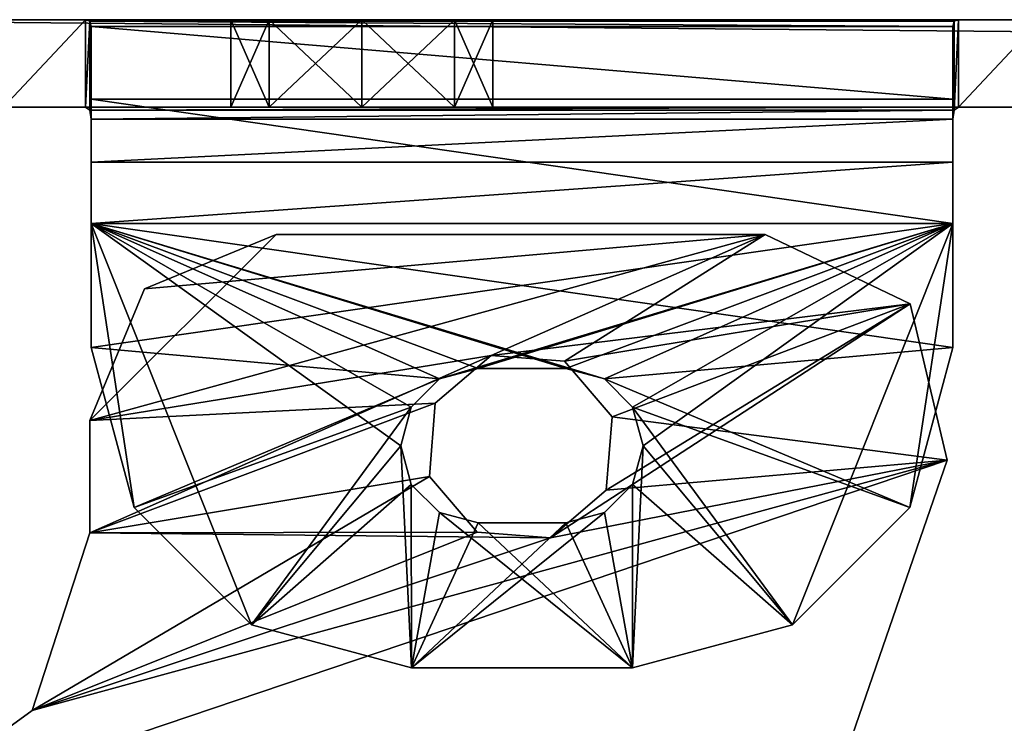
# Model space of a CAD drawing. Header units: inches. Extents: x -11.1 to 11.1, y -1.6 to 7.8.
# Tile 137 of 138: x -9.7 to -7.6, y 6.3 to 7.8. Entities that reach past the tile are written whole.
import ezdxf

# ---------------------------------------------------------------- set-up
doc = ezdxf.new("R2010")
doc.units = ezdxf.units.IN
doc.header["$LTSCALE"] = 75.093333
doc.header["$MEASUREMENT"] = 0
for name, color, linetype in [('35634', 7, 'CONTINUOUS'), ('35635', 7, 'CONTINUOUS'), ('35636', 7, 'CONTINUOUS'), ('35640', 7, 'CONTINUOUS'), ('35686', 7, 'CONTINUOUS'), ('35687', 7, 'CONTINUOUS'), ('35688', 7, 'CONTINUOUS'), ('35689', 7, 'CONTINUOUS'), ('35718', 7, 'CONTINUOUS'), ('35719', 7, 'CONTINUOUS'), ('35720', 7, 'CONTINUOUS'), ('35721', 7, 'CONTINUOUS'), ('35722', 7, 'CONTINUOUS'), ('35723', 7, 'CONTINUOUS'), ('35724', 7, 'CONTINUOUS'), ('35725', 7, 'CONTINUOUS'), ('35726', 7, 'CONTINUOUS'), ('35727', 7, 'CONTINUOUS'), ('35728', 7, 'CONTINUOUS'), ('35729', 7, 'CONTINUOUS'), ('35730', 7, 'CONTINUOUS'), ('35733', 7, 'CONTINUOUS'), ('35734', 7, 'CONTINUOUS'), ('35735', 7, 'CONTINUOUS'), ('35736', 7, 'CONTINUOUS'), ('35783', 7, 'CONTINUOUS'), ('35786', 7, 'CONTINUOUS'), ('35797', 7, 'CONTINUOUS'), ('35798', 7, 'CONTINUOUS'), ('35799', 7, 'CONTINUOUS'), ('35800', 7, 'CONTINUOUS'), ('35801', 7, 'CONTINUOUS'), ('35802', 7, 'CONTINUOUS'), ('35804', 7, 'CONTINUOUS'), ('35805', 7, 'CONTINUOUS')]:
    doc.layers.add(name, color=color, linetype=linetype)

msp = doc.modelspace()

# ---------------------------------------------------------------- linework, layer by layer
at = {"layer": '35634', "linetype": 'Continuous'}
for points in [[(-10.3813, 7.7955, 9.7132), (10.3813, 7.7955, 9.7132), (-9, 7.7955, 7.9947), (-10.3813, 7.7955, 9.7132)], [(-10.3813, 7.7955, 4.7132), (-10.3813, 7.7955, 9.7132), (-9.2815, 7.7955, 7.7132), (-10.3813, 7.7955, 4.7132)], [(-9.2815, 7.7955, 7.7132), (-10.3813, 7.7955, 9.7132), (-9.199, 7.7955, 7.9124), (-9.2815, 7.7955, 7.7132)], [(-9.199, 7.7955, 7.9124), (-10.3813, 7.7955, 9.7132), (-9, 7.7955, 7.9947), (-9.199, 7.7955, 7.9124)], [(-10.0813, 7.7955, 4.7132), (-10.3813, 7.7955, 4.7132), (-9.2815, 7.7955, 7.7132), (-10.0813, 7.7955, 4.7132)], [(-9.7695, 7.7955, 4.6041), (-10.0813, 7.7955, 4.7132), (-9.2815, 7.7955, 7.7132), (-9.7695, 7.7955, 4.6041)], [(-9.5938, 7.7955, 4.3242), (-9.7695, 7.7955, 4.6041), (-9.2815, 7.7955, 7.7132), (-9.5938, 7.7955, 4.3242)], [(-7.7188, 7.7955, 4.3242), (-9.5938, 7.7955, 4.3242), (-8.7185, 7.7955, 6.7132), (-7.7188, 7.7955, 4.3242)], [(-8.7185, 7.7955, 6.7132), (-9.5938, 7.7955, 4.3242), (-8.801, 7.7955, 6.5141), (-8.7185, 7.7955, 6.7132)], [(-8.801, 7.7955, 6.5141), (-9.5938, 7.7955, 4.3242), (-9, 7.7955, 6.4318), (-8.801, 7.7955, 6.5141)], [(-9, 7.7955, 6.4318), (-9.5938, 7.7955, 4.3242), (-9.199, 7.7955, 6.5141), (-9, 7.7955, 6.4318)], [(-9.199, 7.7955, 6.5141), (-9.5938, 7.7955, 4.3242), (-9.2815, 7.7955, 6.7132), (-9.199, 7.7955, 6.5141)], [(-9.2815, 7.7955, 6.7132), (-9.5938, 7.7955, 4.3242), (-9.2815, 7.7955, 7.7132), (-9.2815, 7.7955, 6.7132)], [(-9, 7.7955, 7.9947), (10.3813, 7.7955, 9.7132), (-8.801, 7.7955, 7.9124), (-9, 7.7955, 7.9947)], [(-8.801, 7.7955, 7.9124), (10.3813, 7.7955, 9.7132), (-8.7185, 7.7955, 7.7132), (-8.801, 7.7955, 7.9124)], [(-8.7185, 7.7955, 7.7132), (10.3813, 7.7955, 9.7132), (-7, 7.7955, 7.4947), (-8.7185, 7.7955, 7.7132)], [(-7.7188, 7.7955, 4.3242), (-8.7185, 7.7955, 6.7132), (-7.2815, 7.7955, 7.2132), (-7.7188, 7.7955, 4.3242)], [(-8.7185, 7.7955, 6.7132), (-8.7185, 7.7955, 7.7132), (-7.1991, 7.7955, 7.4122), (-8.7185, 7.7955, 6.7132)], [(-7.2815, 7.7955, 7.2132), (-8.7185, 7.7955, 6.7132), (-7.1991, 7.7955, 7.4122), (-7.2815, 7.7955, 7.2132)], [(-7.1991, 7.7955, 7.4122), (-8.7185, 7.7955, 7.7132), (-7, 7.7955, 7.4947), (-7.1991, 7.7955, 7.4122)], [(-7.5431, 7.7955, 4.6041), (-7.7188, 7.7955, 4.3242), (-7.2815, 7.7955, 7.2132), (-7.5431, 7.7955, 4.6041)]]:
    msp.add_3dface(points, dxfattribs=at)
at = {"layer": '35635', "linetype": 'Continuous'}
for points in [[(-9.2815, 7.6075, 6.7132), (-9.2815, 7.6075, 7.7132), (-10.3813, 7.6075, 9.7132), (-9.2815, 7.6075, 6.7132)], [(-9.2815, 7.6075, 6.7132), (-10.3813, 7.6075, 9.7132), (-9.5938, 7.6075, 4.3242), (-9.2815, 7.6075, 6.7132)], [(-9.2815, 7.6075, 7.7132), (-9.199, 7.6075, 7.9124), (-10.3813, 7.6075, 9.7132), (-9.2815, 7.6075, 7.7132)], [(-9.199, 7.6075, 7.9124), (-9, 7.6075, 7.9947), (-10.3813, 7.6075, 9.7132), (-9.199, 7.6075, 7.9124)], [(-9, 7.6075, 7.9947), (-8.801, 7.6075, 7.9124), (-10.3813, 7.6075, 9.7132), (-9, 7.6075, 7.9947)], [(-8.801, 7.6075, 7.9124), (-7.2815, 7.6075, 7.2132), (-10.3813, 7.6075, 9.7132), (-8.801, 7.6075, 7.9124)], [(-7.2815, 7.6075, 7.2132), (-7.1991, 7.6075, 7.4122), (-10.3813, 7.6075, 9.7132), (-7.2815, 7.6075, 7.2132)], [(-7.1991, 7.6075, 7.4122), (-7, 7.6075, 7.4947), (-10.3813, 7.6075, 9.7132), (-7.1991, 7.6075, 7.4122)], [(-7, 7.6075, 7.4947), (-5, 7.6075, 7.4947), (-10.3813, 7.6075, 9.7132), (-7, 7.6075, 7.4947)], [(-5, 7.6075, 7.4947), (-2.6815, 7.6075, 7.2132), (-10.3813, 7.6075, 9.7132), (-5, 7.6075, 7.4947)], [(-2.4, 7.6075, 7.4947), (-1.565, 7.6075, 7.4947), (-10.3813, 7.6075, 9.7132), (-2.4, 7.6075, 7.4947)], [(-1.565, 7.6075, 7.4947), (-0.2815, 7.6075, 7.2132), (-10.3813, 7.6075, 9.7132), (-1.565, 7.6075, 7.4947)], [(-2.6815, 7.6075, 7.2132), (-2.5991, 7.6075, 7.4122), (-10.3813, 7.6075, 9.7132), (-2.6815, 7.6075, 7.2132)], [(-2.5991, 7.6075, 7.4122), (-2.4, 7.6075, 7.4947), (-10.3813, 7.6075, 9.7132), (-2.5991, 7.6075, 7.4122)], [(-0.2815, 7.6075, 7.2132), (-0.1991, 7.6075, 7.4122), (-10.3813, 7.6075, 9.7132), (-0.2815, 7.6075, 7.2132)], [(-0.1991, 7.6075, 7.4122), (0, 7.6075, 7.4947), (-10.3813, 7.6075, 9.7132), (-0.1991, 7.6075, 7.4122)], [(-10.3813, 7.6075, 9.7132), (0, 7.6075, 7.4947), (1.3659, 7.6075, 7.4122), (-10.3813, 7.6075, 9.7132)], [(10.3813, 7.6075, 9.7132), (-10.3813, 7.6075, 9.7132), (9, 7.6075, 7.9947), (10.3813, 7.6075, 9.7132)], [(-10.3813, 7.6075, 9.7132), (-9.7695, 7.6075, 4.6041), (-9.5938, 7.6075, 4.3242), (-10.3813, 7.6075, 9.7132)], [(-10.3813, 7.6075, 9.7132), (8.7185, 7.6075, 7.7132), (8.801, 7.6075, 7.9124), (-10.3813, 7.6075, 9.7132)], [(8.7185, 7.6075, 7.7132), (-10.3813, 7.6075, 9.7132), (7, 7.6075, 7.4947), (8.7185, 7.6075, 7.7132)], [(-10.3813, 7.6075, 9.7132), (8.801, 7.6075, 7.9124), (9, 7.6075, 7.9947), (-10.3813, 7.6075, 9.7132)], [(7, 7.6075, 7.4947), (-10.3813, 7.6075, 9.7132), (5, 7.6075, 7.4947), (7, 7.6075, 7.4947)], [(-10.3813, 7.6075, 9.7132), (4.7185, 7.6075, 7.2132), (4.8009, 7.6075, 7.4122), (-10.3813, 7.6075, 9.7132)], [(4.7185, 7.6075, 7.2132), (-10.3813, 7.6075, 9.7132), (2.4, 7.6075, 7.4947), (4.7185, 7.6075, 7.2132)], [(-10.3813, 7.6075, 9.7132), (4.8009, 7.6075, 7.4122), (5, 7.6075, 7.4947), (-10.3813, 7.6075, 9.7132)], [(-10.3813, 7.6075, 9.7132), (1.3659, 7.6075, 7.4122), (1.565, 7.6075, 7.4947), (-10.3813, 7.6075, 9.7132)], [(-10.3813, 7.6075, 9.7132), (1.565, 7.6075, 7.4947), (2.4, 7.6075, 7.4947), (-10.3813, 7.6075, 9.7132)], [(-9.199, 7.6075, 6.5141), (-9.2815, 7.6075, 6.7132), (-9.5938, 7.6075, 4.3242), (-9.199, 7.6075, 6.5141)], [(-7.7188, 7.6075, 4.3242), (-9.199, 7.6075, 6.5141), (-9.5938, 7.6075, 4.3242), (-7.7188, 7.6075, 4.3242)], [(-9, 7.6075, 6.4318), (-9.199, 7.6075, 6.5141), (-7.7188, 7.6075, 4.3242), (-9, 7.6075, 6.4318)], [(-8.801, 7.6075, 6.5141), (-9, 7.6075, 6.4318), (-7.7188, 7.6075, 4.3242), (-8.801, 7.6075, 6.5141)], [(-8.7185, 7.6075, 6.7132), (-8.801, 7.6075, 6.5141), (-7.7188, 7.6075, 4.3242), (-8.7185, 7.6075, 6.7132)], [(-8.801, 7.6075, 7.9124), (-8.7185, 7.6075, 7.7132), (-7.2815, 7.6075, 7.2132), (-8.801, 7.6075, 7.9124)], [(-8.7185, 7.6075, 7.7132), (-8.7185, 7.6075, 6.7132), (-7.7188, 7.6075, 4.3242), (-8.7185, 7.6075, 7.7132)], [(-7.2815, 7.6075, 7.2132), (-8.7185, 7.6075, 7.7132), (-7.5431, 7.6075, 4.6041), (-7.2815, 7.6075, 7.2132)], [(-8.7185, 7.6075, 7.7132), (-7.7188, 7.6075, 4.3242), (-7.5431, 7.6075, 4.6041), (-8.7185, 7.6075, 7.7132)]]:
    msp.add_3dface(points, dxfattribs=at)
at = {"layer": '35636', "linetype": 'Continuous'}
for points in [[(10.3813, 7.7955, 9.7132), (-10.3813, 7.7955, 9.7132), (10.3813, 7.6075, 9.7132), (10.3813, 7.7955, 9.7132)], [(10.3813, 7.6075, 9.7132), (-10.3813, 7.7955, 9.7132), (-10.3813, 7.6075, 9.7132), (10.3813, 7.6075, 9.7132)]]:
    msp.add_3dface(points, dxfattribs=at)
at = {"layer": '35640', "linetype": 'Continuous'}
for points in [[(-9.5826, 2.7666, 8.5444), (-10.9163, 6.8712, 9.7132), (-10.1215, 4.4253, 9.4139), (-9.5826, 2.7666, 8.5444)], [(-10.9163, 6.8712, 9.7132), (-9.5826, 2.7666, 8.5444), (-10.2967, 4.9643, 5.6839), (-10.9163, 6.8712, 9.7132)]]:
    msp.add_3dface(points, dxfattribs=at)
at = {"layer": '35686', "linetype": 'Continuous'}
for points in [[(-9.199, 7.7955, 6.5141), (-9.2815, 7.7955, 6.7132), (-9.199, 7.6075, 6.5141), (-9.199, 7.7955, 6.5141)], [(-9.199, 7.6075, 6.5141), (-9.2815, 7.7955, 6.7132), (-9.2815, 7.6075, 6.7132), (-9.199, 7.6075, 6.5141)], [(-9, 7.7955, 6.4318), (-9.199, 7.7955, 6.5141), (-9, 7.6075, 6.4318), (-9, 7.7955, 6.4318)], [(-9, 7.6075, 6.4318), (-9.199, 7.7955, 6.5141), (-9.199, 7.6075, 6.5141), (-9, 7.6075, 6.4318)], [(-8.801, 7.7955, 6.5141), (-9, 7.7955, 6.4318), (-8.801, 7.6075, 6.5141), (-8.801, 7.7955, 6.5141)], [(-8.801, 7.6075, 6.5141), (-9, 7.7955, 6.4318), (-9, 7.6075, 6.4318), (-8.801, 7.6075, 6.5141)], [(-8.7185, 7.7955, 6.7132), (-8.801, 7.7955, 6.5141), (-8.7185, 7.6075, 6.7132), (-8.7185, 7.7955, 6.7132)], [(-8.7185, 7.6075, 6.7132), (-8.801, 7.7955, 6.5141), (-8.801, 7.6075, 6.5141), (-8.7185, 7.6075, 6.7132)]]:
    msp.add_3dface(points, dxfattribs=at)
at = {"layer": '35687', "linetype": 'Continuous'}
for points in [[(-9.2815, 7.7955, 6.7132), (-9.2815, 7.7955, 7.7132), (-9.2815, 7.6075, 6.7132), (-9.2815, 7.7955, 6.7132)], [(-9.2815, 7.6075, 6.7132), (-9.2815, 7.7955, 7.7132), (-9.2815, 7.6075, 7.7132), (-9.2815, 7.6075, 6.7132)]]:
    msp.add_3dface(points, dxfattribs=at)
at = {"layer": '35688', "linetype": 'Continuous'}
for points in [[(-9.2815, 7.7955, 7.7132), (-9.199, 7.7955, 7.9124), (-9.2815, 7.6075, 7.7132), (-9.2815, 7.7955, 7.7132)], [(-9.2815, 7.6075, 7.7132), (-9.199, 7.7955, 7.9124), (-9.199, 7.6075, 7.9124), (-9.2815, 7.6075, 7.7132)], [(-9.199, 7.7955, 7.9124), (-9, 7.7955, 7.9947), (-9.199, 7.6075, 7.9124), (-9.199, 7.7955, 7.9124)], [(-9.199, 7.6075, 7.9124), (-9, 7.7955, 7.9947), (-9, 7.6075, 7.9947), (-9.199, 7.6075, 7.9124)], [(-9, 7.7955, 7.9947), (-8.801, 7.7955, 7.9124), (-9, 7.6075, 7.9947), (-9, 7.7955, 7.9947)], [(-9, 7.6075, 7.9947), (-8.801, 7.7955, 7.9124), (-8.801, 7.6075, 7.9124), (-9, 7.6075, 7.9947)], [(-8.801, 7.7955, 7.9124), (-8.7185, 7.7955, 7.7132), (-8.801, 7.6075, 7.9124), (-8.801, 7.7955, 7.9124)], [(-8.801, 7.6075, 7.9124), (-8.7185, 7.7955, 7.7132), (-8.7185, 7.6075, 7.7132), (-8.801, 7.6075, 7.9124)]]:
    msp.add_3dface(points, dxfattribs=at)
at = {"layer": '35689', "linetype": 'Continuous'}
for points in [[(-8.7185, 7.7955, 7.7132), (-8.7185, 7.7955, 6.7132), (-8.7185, 7.6075, 7.7132), (-8.7185, 7.7955, 7.7132)], [(-8.7185, 7.7955, 6.7132), (-8.7185, 7.6075, 6.7132), (-8.7185, 7.6075, 7.7132), (-8.7185, 7.7955, 6.7132)]]:
    msp.add_3dface(points, dxfattribs=at)
at = {"layer": '35718', "linetype": 'Continuous'}
for points in [[(-7.7313, 7.3575, 3.8862), (-8.8333, 7.0241, 3.8862), (-9.5813, 7.0913, 3.8862), (-7.7313, 7.3575, 3.8862)], [(-9.5813, 7.3575, 3.8862), (-7.7313, 7.3575, 3.8862), (-9.5813, 7.0913, 3.8862), (-9.5813, 7.3575, 3.8862)], [(-8.7503, 7.0464, 3.8862), (-8.8333, 7.0241, 3.8862), (-7.7313, 7.3575, 3.8862), (-8.7503, 7.0464, 3.8862)], [(-8.5623, 7.0464, 3.8862), (-8.7503, 7.0464, 3.8862), (-7.7313, 7.3575, 3.8862), (-8.5623, 7.0464, 3.8862)], [(-8.4793, 7.0241, 3.8862), (-8.5623, 7.0464, 3.8862), (-7.7313, 7.3575, 3.8862), (-8.4793, 7.0241, 3.8862)], [(-8.4186, 6.9635, 3.8862), (-8.4793, 7.0241, 3.8862), (-7.7313, 7.3575, 3.8862), (-8.4186, 6.9635, 3.8862)], [(-8.3963, 6.8804, 3.8862), (-8.4186, 6.9635, 3.8862), (-7.7313, 7.3575, 3.8862), (-8.3963, 6.8804, 3.8862)], [(-8.0754, 6.4955, 3.8862), (-8.3963, 6.8804, 3.8862), (-7.7313, 7.3575, 3.8862), (-8.0754, 6.4955, 3.8862)], [(-7.8235, 6.7474, 3.8862), (-8.0754, 6.4955, 3.8862), (-7.7313, 7.3575, 3.8862), (-7.8235, 6.7474, 3.8862)], [(-7.7313, 7.0913, 3.8862), (-7.8235, 6.7474, 3.8862), (-7.7313, 7.3575, 3.8862), (-7.7313, 7.0913, 3.8862)], [(-9.5813, 7.0913, 3.8862), (-8.8333, 7.0241, 3.8862), (-9.4891, 6.7474, 3.8862), (-9.5813, 7.0913, 3.8862)], [(-8.8333, 7.0241, 3.8862), (-8.894, 6.9635, 3.8862), (-9.4891, 6.7474, 3.8862), (-8.8333, 7.0241, 3.8862)], [(-9.4891, 6.7474, 3.8862), (-8.894, 6.9635, 3.8862), (-9.2372, 6.4955, 3.8862), (-9.4891, 6.7474, 3.8862)], [(-8.894, 6.9635, 3.8862), (-8.9163, 6.8804, 3.8862), (-9.2372, 6.4955, 3.8862), (-8.894, 6.9635, 3.8862)], [(-8.9163, 6.8804, 3.8862), (-8.894, 6.7974, 3.8862), (-9.2372, 6.4955, 3.8862), (-8.9163, 6.8804, 3.8862)], [(-8.4186, 6.7974, 3.8862), (-8.3963, 6.8804, 3.8862), (-8.4193, 6.4033, 3.8862), (-8.4186, 6.7974, 3.8862)], [(-8.4193, 6.4033, 3.8862), (-8.3963, 6.8804, 3.8862), (-8.0754, 6.4955, 3.8862), (-8.4193, 6.4033, 3.8862)], [(-8.894, 6.7974, 3.8862), (-8.8933, 6.4033, 3.8862), (-9.2372, 6.4955, 3.8862), (-8.894, 6.7974, 3.8862)], [(-8.894, 6.7974, 3.8862), (-8.8333, 6.7367, 3.8862), (-8.8933, 6.4033, 3.8862), (-8.894, 6.7974, 3.8862)], [(-8.4793, 6.7367, 3.8862), (-8.4186, 6.7974, 3.8862), (-8.4193, 6.4033, 3.8862), (-8.4793, 6.7367, 3.8862)], [(-8.8333, 6.7367, 3.8862), (-8.7503, 6.7144, 3.8862), (-8.8933, 6.4033, 3.8862), (-8.8333, 6.7367, 3.8862)], [(-8.5623, 6.7144, 3.8862), (-8.4793, 6.7367, 3.8862), (-8.8933, 6.4033, 3.8862), (-8.5623, 6.7144, 3.8862)], [(-8.8933, 6.4033, 3.8862), (-8.4793, 6.7367, 3.8862), (-8.4193, 6.4033, 3.8862), (-8.8933, 6.4033, 3.8862)], [(-8.7503, 6.7144, 3.8862), (-8.5623, 6.7144, 3.8862), (-8.8933, 6.4033, 3.8862), (-8.7503, 6.7144, 3.8862)]]:
    msp.add_3dface(points, dxfattribs=at)
at = {"layer": '35719', "linetype": 'Continuous'}
for points in [[(-9.5938, 7.7955, 4.3242), (-7.7188, 7.7955, 4.3242), (-7.7282, 7.792, 4.2687), (-9.5938, 7.7955, 4.3242)], [(-9.5938, 7.7955, 4.3242), (-7.7282, 7.792, 4.2687), (-9.5844, 7.792, 4.2687), (-9.5938, 7.7955, 4.3242)], [(-7.7282, 7.792, 4.2687), (-7.7313, 7.7812, 4.2132), (-9.5844, 7.792, 4.2687), (-7.7282, 7.792, 4.2687)], [(-9.5844, 7.792, 4.2687), (-7.7313, 7.7812, 4.2132), (-9.5813, 7.7812, 4.2132), (-9.5844, 7.792, 4.2687)], [(-7.7313, 7.7812, 4.2132), (-7.7313, 7.6251, 3.9775), (-9.5813, 7.7812, 4.2132), (-7.7313, 7.7812, 4.2132)], [(-9.5813, 7.7812, 4.2132), (-7.7313, 7.6251, 3.9775), (-9.5813, 7.6251, 3.9775), (-9.5813, 7.7812, 4.2132)], [(-7.7313, 7.3575, 3.8862), (-9.5813, 7.3575, 3.8862), (-9.5813, 7.6251, 3.9775), (-7.7313, 7.3575, 3.8862)], [(-7.7313, 7.6251, 3.9775), (-7.7313, 7.3575, 3.8862), (-9.5813, 7.6251, 3.9775), (-7.7313, 7.6251, 3.9775)]]:
    msp.add_3dface(points, dxfattribs=at)
at = {"layer": '35720', "linetype": 'Continuous'}
for points in [[(-9.5813, 7.3575, 4.0742), (-9.5813, 7.0913, 4.0742), (-9.4891, 6.7474, 4.0742), (-9.5813, 7.3575, 4.0742)], [(-9.5813, 7.3575, 4.0742), (-7.7313, 7.0913, 4.0742), (-7.7313, 7.3575, 4.0742), (-9.5813, 7.3575, 4.0742)], [(-7.7313, 7.0913, 4.0742), (-9.5813, 7.3575, 4.0742), (-8.4793, 7.0241, 4.0742), (-7.7313, 7.0913, 4.0742)], [(-8.4793, 7.0241, 4.0742), (-9.5813, 7.3575, 4.0742), (-8.5623, 7.0464, 4.0742), (-8.4793, 7.0241, 4.0742)], [(-8.5623, 7.0464, 4.0742), (-9.5813, 7.3575, 4.0742), (-8.7503, 7.0464, 4.0742), (-8.5623, 7.0464, 4.0742)], [(-8.7503, 7.0464, 4.0742), (-9.5813, 7.3575, 4.0742), (-8.8333, 7.0241, 4.0742), (-8.7503, 7.0464, 4.0742)], [(-8.8333, 7.0241, 4.0742), (-9.5813, 7.3575, 4.0742), (-8.894, 6.9635, 4.0742), (-8.8333, 7.0241, 4.0742)], [(-8.894, 6.9635, 4.0742), (-9.5813, 7.3575, 4.0742), (-8.9163, 6.8804, 4.0742), (-8.894, 6.9635, 4.0742)], [(-8.9163, 6.8804, 4.0742), (-9.5813, 7.3575, 4.0742), (-9.2372, 6.4955, 4.0742), (-8.9163, 6.8804, 4.0742)], [(-9.2372, 6.4955, 4.0742), (-9.5813, 7.3575, 4.0742), (-9.4891, 6.7474, 4.0742), (-9.2372, 6.4955, 4.0742)], [(-7.7313, 7.0913, 4.0742), (-8.4793, 7.0241, 4.0742), (-7.8235, 6.7474, 4.0742), (-7.7313, 7.0913, 4.0742)], [(-8.4793, 7.0241, 4.0742), (-8.4186, 6.9635, 4.0742), (-7.8235, 6.7474, 4.0742), (-8.4793, 7.0241, 4.0742)], [(-8.4186, 6.9635, 4.0742), (-8.3963, 6.8804, 4.0742), (-8.0754, 6.4955, 4.0742), (-8.4186, 6.9635, 4.0742)], [(-7.8235, 6.7474, 4.0742), (-8.4186, 6.9635, 4.0742), (-8.0754, 6.4955, 4.0742), (-7.8235, 6.7474, 4.0742)], [(-8.8933, 6.4033, 4.0742), (-8.9163, 6.8804, 4.0742), (-9.2372, 6.4955, 4.0742), (-8.8933, 6.4033, 4.0742)], [(-8.9163, 6.8804, 4.0742), (-8.8933, 6.4033, 4.0742), (-8.894, 6.7974, 4.0742), (-8.9163, 6.8804, 4.0742)], [(-8.3963, 6.8804, 4.0742), (-8.4186, 6.7974, 4.0742), (-8.0754, 6.4955, 4.0742), (-8.3963, 6.8804, 4.0742)], [(-8.894, 6.7974, 4.0742), (-8.8933, 6.4033, 4.0742), (-8.8333, 6.7367, 4.0742), (-8.894, 6.7974, 4.0742)], [(-8.4793, 6.7367, 4.0742), (-8.4193, 6.4033, 4.0742), (-8.4186, 6.7974, 4.0742), (-8.4793, 6.7367, 4.0742)], [(-8.4186, 6.7974, 4.0742), (-8.4193, 6.4033, 4.0742), (-8.0754, 6.4955, 4.0742), (-8.4186, 6.7974, 4.0742)], [(-8.8933, 6.4033, 4.0742), (-8.4193, 6.4033, 4.0742), (-8.8333, 6.7367, 4.0742), (-8.8933, 6.4033, 4.0742)], [(-8.4193, 6.4033, 4.0742), (-8.7503, 6.7144, 4.0742), (-8.8333, 6.7367, 4.0742), (-8.4193, 6.4033, 4.0742)], [(-8.5623, 6.7144, 4.0742), (-8.4193, 6.4033, 4.0742), (-8.4793, 6.7367, 4.0742), (-8.5623, 6.7144, 4.0742)], [(-8.7503, 6.7144, 4.0742), (-8.4193, 6.4033, 4.0742), (-8.5623, 6.7144, 4.0742), (-8.7503, 6.7144, 4.0742)]]:
    msp.add_3dface(points, dxfattribs=at)
at = {"layer": '35721', "linetype": 'Continuous'}
for points in [[(-7.7188, 7.6075, 4.3242), (-9.5938, 7.6075, 4.3242), (-9.5842, 7.601, 4.2675), (-7.7188, 7.6075, 4.3242)], [(-7.7284, 7.601, 4.2675), (-7.7188, 7.6075, 4.3242), (-9.5842, 7.601, 4.2675), (-7.7284, 7.601, 4.2675)], [(-7.7284, 7.601, 4.2675), (-9.5842, 7.601, 4.2675), (-9.5813, 7.5815, 4.2132), (-7.7284, 7.601, 4.2675)], [(-7.7313, 7.5815, 4.2132), (-7.7284, 7.601, 4.2675), (-9.5813, 7.5815, 4.2132), (-7.7313, 7.5815, 4.2132)], [(-7.7313, 7.5815, 4.2132), (-9.5813, 7.5815, 4.2132), (-9.5813, 7.4894, 4.1119), (-7.7313, 7.5815, 4.2132)], [(-7.7313, 7.4894, 4.1119), (-7.7313, 7.5815, 4.2132), (-9.5813, 7.4894, 4.1119), (-7.7313, 7.4894, 4.1119)], [(-9.5813, 7.3575, 4.0742), (-7.7313, 7.3575, 4.0742), (-7.7313, 7.4894, 4.1119), (-9.5813, 7.3575, 4.0742)], [(-9.5813, 7.3575, 4.0742), (-7.7313, 7.4894, 4.1119), (-9.5813, 7.4894, 4.1119), (-9.5813, 7.3575, 4.0742)]]:
    msp.add_3dface(points, dxfattribs=at)
at = {"layer": '35722', "linetype": 'Continuous'}
for points in [[(-9.5813, 7.3575, 3.8862), (-9.5813, 7.0913, 3.8862), (-9.5813, 7.3575, 4.0742), (-9.5813, 7.3575, 3.8862)], [(-9.5813, 7.0913, 3.8862), (-9.5813, 7.0913, 4.0742), (-9.5813, 7.3575, 4.0742), (-9.5813, 7.0913, 3.8862)]]:
    msp.add_3dface(points, dxfattribs=at)
at = {"layer": '35723', "linetype": 'Continuous'}
for points in [[(-8.8933, 6.4033, 3.8862), (-8.4193, 6.4033, 3.8862), (-8.8933, 6.4033, 4.0742), (-8.8933, 6.4033, 3.8862)], [(-8.8933, 6.4033, 4.0742), (-8.4193, 6.4033, 3.8862), (-8.4193, 6.4033, 4.0742), (-8.8933, 6.4033, 4.0742)]]:
    msp.add_3dface(points, dxfattribs=at)
at = {"layer": '35724', "linetype": 'Continuous'}
for points in [[(-7.7313, 7.0913, 3.8862), (-7.7313, 7.3575, 3.8862), (-7.7313, 7.0913, 4.0742), (-7.7313, 7.0913, 3.8862)], [(-7.7313, 7.0913, 4.0742), (-7.7313, 7.3575, 3.8862), (-7.7313, 7.3575, 4.0742), (-7.7313, 7.0913, 4.0742)]]:
    msp.add_3dface(points, dxfattribs=at)
at = {"layer": '35725', "linetype": 'Continuous'}
for points in [[(-7.7313, 7.6251, 3.9775), (-7.7313, 7.7812, 4.2132), (-7.7313, 7.5815, 4.2132), (-7.7313, 7.6251, 3.9775)], [(-7.7313, 7.3575, 3.8862), (-7.7313, 7.6251, 3.9775), (-7.7313, 7.3575, 4.0742), (-7.7313, 7.3575, 3.8862)], [(-7.7313, 7.3575, 4.0742), (-7.7313, 7.6251, 3.9775), (-7.7313, 7.4894, 4.1119), (-7.7313, 7.3575, 4.0742)], [(-7.7313, 7.6251, 3.9775), (-7.7313, 7.5815, 4.2132), (-7.7313, 7.4894, 4.1119), (-7.7313, 7.6251, 3.9775)]]:
    msp.add_3dface(points, dxfattribs=at)
at = {"layer": '35726', "linetype": 'Continuous'}
for points in [[(-9.5813, 7.7812, 4.2132), (-9.5813, 7.6251, 3.9775), (-9.5813, 7.5815, 4.2132), (-9.5813, 7.7812, 4.2132)], [(-9.5813, 7.6251, 3.9775), (-9.5813, 7.3575, 3.8862), (-9.5813, 7.5815, 4.2132), (-9.5813, 7.6251, 3.9775)], [(-9.5813, 7.5815, 4.2132), (-9.5813, 7.3575, 3.8862), (-9.5813, 7.4894, 4.1119), (-9.5813, 7.5815, 4.2132)], [(-9.5813, 7.3575, 3.8862), (-9.5813, 7.3575, 4.0742), (-9.5813, 7.4894, 4.1119), (-9.5813, 7.3575, 3.8862)]]:
    msp.add_3dface(points, dxfattribs=at)
at = {"layer": '35727', "linetype": 'Continuous'}
for points in [[(-8.5623, 6.7144, 3.8862), (-8.7503, 6.7144, 3.8862), (-8.5623, 6.7144, 4.0742), (-8.5623, 6.7144, 3.8862)], [(-8.7503, 6.7144, 3.8862), (-8.7503, 6.7144, 4.0742), (-8.5623, 6.7144, 4.0742), (-8.7503, 6.7144, 3.8862)]]:
    msp.add_3dface(points, dxfattribs=at)
at = {"layer": '35728', "linetype": 'Continuous'}
for points in [[(-8.8333, 7.0241, 3.8862), (-8.7503, 7.0464, 3.8862), (-8.8333, 7.0241, 4.0742), (-8.8333, 7.0241, 3.8862)], [(-8.7503, 7.0464, 3.8862), (-8.7503, 7.0464, 4.0742), (-8.8333, 7.0241, 4.0742), (-8.7503, 7.0464, 3.8862)], [(-8.894, 6.9635, 3.8862), (-8.8333, 7.0241, 3.8862), (-8.894, 6.9635, 4.0742), (-8.894, 6.9635, 3.8862)], [(-8.8333, 7.0241, 3.8862), (-8.8333, 7.0241, 4.0742), (-8.894, 6.9635, 4.0742), (-8.8333, 7.0241, 3.8862)], [(-8.9163, 6.8804, 3.8862), (-8.894, 6.9635, 3.8862), (-8.9163, 6.8804, 4.0742), (-8.9163, 6.8804, 3.8862)], [(-8.894, 6.9635, 3.8862), (-8.894, 6.9635, 4.0742), (-8.9163, 6.8804, 4.0742), (-8.894, 6.9635, 3.8862)], [(-8.894, 6.7974, 3.8862), (-8.9163, 6.8804, 3.8862), (-8.894, 6.7974, 4.0742), (-8.894, 6.7974, 3.8862)], [(-8.9163, 6.8804, 3.8862), (-8.9163, 6.8804, 4.0742), (-8.894, 6.7974, 4.0742), (-8.9163, 6.8804, 3.8862)], [(-8.8333, 6.7367, 3.8862), (-8.894, 6.7974, 3.8862), (-8.8333, 6.7367, 4.0742), (-8.8333, 6.7367, 3.8862)], [(-8.894, 6.7974, 3.8862), (-8.894, 6.7974, 4.0742), (-8.8333, 6.7367, 4.0742), (-8.894, 6.7974, 3.8862)], [(-8.7503, 6.7144, 3.8862), (-8.8333, 6.7367, 3.8862), (-8.7503, 6.7144, 4.0742), (-8.7503, 6.7144, 3.8862)], [(-8.7503, 6.7144, 4.0742), (-8.8333, 6.7367, 3.8862), (-8.8333, 6.7367, 4.0742), (-8.7503, 6.7144, 4.0742)]]:
    msp.add_3dface(points, dxfattribs=at)
at = {"layer": '35729', "linetype": 'Continuous'}
for points in [[(-8.7503, 7.0464, 3.8862), (-8.5623, 7.0464, 3.8862), (-8.7503, 7.0464, 4.0742), (-8.7503, 7.0464, 3.8862)], [(-8.5623, 7.0464, 3.8862), (-8.5623, 7.0464, 4.0742), (-8.7503, 7.0464, 4.0742), (-8.5623, 7.0464, 3.8862)]]:
    msp.add_3dface(points, dxfattribs=at)
at = {"layer": '35730', "linetype": 'Continuous'}
for points in [[(-8.5623, 7.0464, 3.8862), (-8.4793, 7.0241, 3.8862), (-8.5623, 7.0464, 4.0742), (-8.5623, 7.0464, 3.8862)], [(-8.4793, 7.0241, 3.8862), (-8.4793, 7.0241, 4.0742), (-8.5623, 7.0464, 4.0742), (-8.4793, 7.0241, 3.8862)], [(-8.4793, 7.0241, 3.8862), (-8.4186, 6.9635, 3.8862), (-8.4793, 7.0241, 4.0742), (-8.4793, 7.0241, 3.8862)], [(-8.4186, 6.9635, 3.8862), (-8.4186, 6.9635, 4.0742), (-8.4793, 7.0241, 4.0742), (-8.4186, 6.9635, 3.8862)], [(-8.4186, 6.9635, 3.8862), (-8.3963, 6.8804, 3.8862), (-8.4186, 6.9635, 4.0742), (-8.4186, 6.9635, 3.8862)], [(-8.3963, 6.8804, 3.8862), (-8.3963, 6.8804, 4.0742), (-8.4186, 6.9635, 4.0742), (-8.3963, 6.8804, 3.8862)], [(-8.3963, 6.8804, 3.8862), (-8.4186, 6.7974, 3.8862), (-8.3963, 6.8804, 4.0742), (-8.3963, 6.8804, 3.8862)], [(-8.4186, 6.7974, 3.8862), (-8.4186, 6.7974, 4.0742), (-8.3963, 6.8804, 4.0742), (-8.4186, 6.7974, 3.8862)], [(-8.4186, 6.7974, 3.8862), (-8.4793, 6.7367, 3.8862), (-8.4186, 6.7974, 4.0742), (-8.4186, 6.7974, 3.8862)], [(-8.4793, 6.7367, 3.8862), (-8.4793, 6.7367, 4.0742), (-8.4186, 6.7974, 4.0742), (-8.4793, 6.7367, 3.8862)], [(-8.4793, 6.7367, 3.8862), (-8.5623, 6.7144, 3.8862), (-8.4793, 6.7367, 4.0742), (-8.4793, 6.7367, 3.8862)], [(-8.5623, 6.7144, 3.8862), (-8.5623, 6.7144, 4.0742), (-8.4793, 6.7367, 4.0742), (-8.5623, 6.7144, 3.8862)]]:
    msp.add_3dface(points, dxfattribs=at)
at = {"layer": '35733', "linetype": 'Continuous'}
for points in [[(-9.5813, 7.0913, 3.8862), (-9.4891, 6.7474, 3.8862), (-9.5813, 7.0913, 4.0742), (-9.5813, 7.0913, 3.8862)], [(-9.5813, 7.0913, 4.0742), (-9.4891, 6.7474, 3.8862), (-9.4891, 6.7474, 4.0742), (-9.5813, 7.0913, 4.0742)], [(-9.4891, 6.7474, 3.8862), (-9.2372, 6.4955, 3.8862), (-9.4891, 6.7474, 4.0742), (-9.4891, 6.7474, 3.8862)], [(-9.2372, 6.4955, 3.8862), (-9.2372, 6.4955, 4.0742), (-9.4891, 6.7474, 4.0742), (-9.2372, 6.4955, 3.8862)], [(-9.2372, 6.4955, 3.8862), (-8.8933, 6.4033, 3.8862), (-9.2372, 6.4955, 4.0742), (-9.2372, 6.4955, 3.8862)], [(-8.8933, 6.4033, 3.8862), (-8.8933, 6.4033, 4.0742), (-9.2372, 6.4955, 4.0742), (-8.8933, 6.4033, 3.8862)]]:
    msp.add_3dface(points, dxfattribs=at)
at = {"layer": '35734', "linetype": 'Continuous'}
for points in [[(-7.8235, 6.7474, 3.8862), (-7.7313, 7.0913, 3.8862), (-7.8235, 6.7474, 4.0742), (-7.8235, 6.7474, 3.8862)], [(-7.7313, 7.0913, 3.8862), (-7.7313, 7.0913, 4.0742), (-7.8235, 6.7474, 4.0742), (-7.7313, 7.0913, 3.8862)], [(-8.0754, 6.4955, 3.8862), (-7.8235, 6.7474, 3.8862), (-8.0754, 6.4955, 4.0742), (-8.0754, 6.4955, 3.8862)], [(-7.8235, 6.7474, 3.8862), (-7.8235, 6.7474, 4.0742), (-8.0754, 6.4955, 4.0742), (-7.8235, 6.7474, 3.8862)], [(-8.4193, 6.4033, 3.8862), (-8.0754, 6.4955, 3.8862), (-8.4193, 6.4033, 4.0742), (-8.4193, 6.4033, 3.8862)], [(-8.4193, 6.4033, 4.0742), (-8.0754, 6.4955, 3.8862), (-8.0754, 6.4955, 4.0742), (-8.4193, 6.4033, 4.0742)]]:
    msp.add_3dface(points, dxfattribs=at)
at = {"layer": '35735', "linetype": 'Continuous'}
for points in [[(-9.7695, 7.7955, 4.6041), (-9.5938, 7.7955, 4.3242), (-9.7695, 7.6075, 4.6041), (-9.7695, 7.7955, 4.6041)], [(-9.7695, 7.6075, 4.6041), (-9.5938, 7.7955, 4.3242), (-9.5938, 7.6075, 4.3242), (-9.7695, 7.6075, 4.6041)], [(-9.5938, 7.7955, 4.3242), (-9.5844, 7.792, 4.2687), (-9.5938, 7.6075, 4.3242), (-9.5938, 7.7955, 4.3242)], [(-9.5938, 7.6075, 4.3242), (-9.5844, 7.792, 4.2687), (-9.5842, 7.601, 4.2675), (-9.5938, 7.6075, 4.3242)], [(-9.5844, 7.792, 4.2687), (-9.5813, 7.7812, 4.2132), (-9.5842, 7.601, 4.2675), (-9.5844, 7.792, 4.2687)], [(-9.5842, 7.601, 4.2675), (-9.5813, 7.7812, 4.2132), (-9.5813, 7.5815, 4.2132), (-9.5842, 7.601, 4.2675)]]:
    msp.add_3dface(points, dxfattribs=at)
at = {"layer": '35736', "linetype": 'Continuous'}
for points in [[(-7.7313, 7.7812, 4.2132), (-7.7282, 7.792, 4.2687), (-7.7313, 7.5815, 4.2132), (-7.7313, 7.7812, 4.2132)], [(-7.7313, 7.5815, 4.2132), (-7.7282, 7.792, 4.2687), (-7.7284, 7.601, 4.2675), (-7.7313, 7.5815, 4.2132)], [(-7.7282, 7.792, 4.2687), (-7.7188, 7.7955, 4.3242), (-7.7284, 7.601, 4.2675), (-7.7282, 7.792, 4.2687)], [(-7.7284, 7.601, 4.2675), (-7.7188, 7.7955, 4.3242), (-7.7188, 7.6075, 4.3242), (-7.7284, 7.601, 4.2675)], [(-7.7188, 7.7955, 4.3242), (-7.5431, 7.7955, 4.6041), (-7.7188, 7.6075, 4.3242), (-7.7188, 7.7955, 4.3242)], [(-7.7188, 7.6075, 4.3242), (-7.5431, 7.7955, 4.6041), (-7.5431, 7.6075, 4.6041), (-7.7188, 7.6075, 4.3242)]]:
    msp.add_3dface(points, dxfattribs=at)
at = {"layer": '35783', "linetype": 'Continuous'}
for points in [[(-9.4668, 7.2172, 4.0742), (-8.1339, 7.3343, 4.0742), (-9.5839, 6.9343, 4.0742), (-9.4668, 7.2172, 4.0742)], [(-9.5839, 6.9343, 4.0742), (-8.1339, 7.3343, 4.0742), (-8.7227, 7.0745, 4.0742), (-9.5839, 6.9343, 4.0742)], [(-9.1839, 7.3343, 4.0742), (-8.1339, 7.3343, 4.0742), (-9.4668, 7.2172, 4.0742), (-9.1839, 7.3343, 4.0742)], [(-8.1339, 7.3343, 4.0742), (-7.8224, 7.1852, 4.0742), (-8.7227, 7.0745, 4.0742), (-8.1339, 7.3343, 4.0742)], [(-8.7227, 7.0745, 4.0742), (-7.8224, 7.1852, 4.0742), (-8.5653, 7.0621, 4.0742), (-8.7227, 7.0745, 4.0742)], [(-7.8224, 7.1852, 4.0742), (-8.4628, 6.9421, 4.0742), (-8.5653, 7.0621, 4.0742), (-7.8224, 7.1852, 4.0742)], [(-7.8224, 7.1852, 4.0742), (-7.7431, 6.8491, 4.0742), (-8.4628, 6.9421, 4.0742), (-7.8224, 7.1852, 4.0742)], [(-8.8427, 6.972, 4.0742), (-9.5839, 6.9343, 4.0742), (-8.7227, 7.0745, 4.0742), (-8.8427, 6.972, 4.0742)], [(-9.5839, 6.6933, 4.0742), (-9.5839, 6.9343, 4.0742), (-8.8427, 6.972, 4.0742), (-9.5839, 6.6933, 4.0742)], [(-8.8551, 6.8146, 4.0742), (-9.5839, 6.6933, 4.0742), (-8.8427, 6.972, 4.0742), (-8.8551, 6.8146, 4.0742)], [(-8.4628, 6.9421, 4.0742), (-7.7431, 6.8491, 4.0742), (-8.4752, 6.7847, 4.0742), (-8.4628, 6.9421, 4.0742)], [(-10.0331, 6.0751, 4.0742), (-9.7081, 6.3113, 4.0742), (-7.7431, 6.8491, 4.0742), (-10.0331, 6.0751, 4.0742)], [(-8.1435, 5.6877, 4.0742), (-10.0331, 6.0751, 4.0742), (-7.7431, 6.8491, 4.0742), (-8.1435, 5.6877, 4.0742)], [(-7.7431, 6.8491, 4.0742), (-9.7081, 6.3113, 4.0742), (-8.5952, 6.6822, 4.0742), (-7.7431, 6.8491, 4.0742)], [(-8.4752, 6.7847, 4.0742), (-7.7431, 6.8491, 4.0742), (-8.5952, 6.6822, 4.0742), (-8.4752, 6.7847, 4.0742)], [(-8.7525, 6.6946, 4.0742), (-9.5839, 6.6933, 4.0742), (-8.8551, 6.8146, 4.0742), (-8.7525, 6.6946, 4.0742)], [(-9.7081, 6.3113, 4.0742), (-9.5839, 6.6933, 4.0742), (-8.5952, 6.6822, 4.0742), (-9.7081, 6.3113, 4.0742)], [(-8.5952, 6.6822, 4.0742), (-9.5839, 6.6933, 4.0742), (-8.7525, 6.6946, 4.0742), (-8.5952, 6.6822, 4.0742)]]:
    msp.add_3dface(points, dxfattribs=at)
at = {"layer": '35786', "linetype": 'Continuous'}
for points in [[(-9.5839, 6.9343, 4.2622), (-9.1839, 7.3343, 4.2622), (-9.4668, 7.2172, 4.2622), (-9.5839, 6.9343, 4.2622)], [(-9.1839, 7.3343, 4.2622), (-9.5839, 6.9343, 4.2622), (-8.1339, 7.3343, 4.2622), (-9.1839, 7.3343, 4.2622)], [(-8.1339, 7.3343, 4.2622), (-9.5839, 6.9343, 4.2622), (-8.7227, 7.0745, 4.2622), (-8.1339, 7.3343, 4.2622)], [(-8.1339, 7.3343, 4.2622), (-8.7227, 7.0745, 4.2622), (-8.5653, 7.0621, 4.2622), (-8.1339, 7.3343, 4.2622)], [(-7.8224, 7.1852, 4.2622), (-8.1339, 7.3343, 4.2622), (-8.5653, 7.0621, 4.2622), (-7.8224, 7.1852, 4.2622)], [(-7.7431, 6.8491, 4.2622), (-7.8224, 7.1852, 4.2622), (-8.5952, 6.6822, 4.2622), (-7.7431, 6.8491, 4.2622)], [(-7.8224, 7.1852, 4.2622), (-8.4752, 6.7847, 4.2622), (-8.5952, 6.6822, 4.2622), (-7.8224, 7.1852, 4.2622)], [(-8.4628, 6.9421, 4.2622), (-7.8224, 7.1852, 4.2622), (-8.5653, 7.0621, 4.2622), (-8.4628, 6.9421, 4.2622)], [(-7.8224, 7.1852, 4.2622), (-8.4628, 6.9421, 4.2622), (-8.4752, 6.7847, 4.2622), (-7.8224, 7.1852, 4.2622)], [(-9.5839, 6.9343, 4.2622), (-9.5839, 6.6933, 4.2622), (-8.7227, 7.0745, 4.2622), (-9.5839, 6.9343, 4.2622)], [(-9.5839, 6.6933, 4.2622), (-8.8427, 6.972, 4.2622), (-8.7227, 7.0745, 4.2622), (-9.5839, 6.6933, 4.2622)], [(-9.5839, 6.6933, 4.2622), (-8.8551, 6.8146, 4.2622), (-8.8427, 6.972, 4.2622), (-9.5839, 6.6933, 4.2622)], [(-9.7081, 6.3113, 4.2622), (-10.0331, 6.0751, 4.2622), (-7.7431, 6.8491, 4.2622), (-9.7081, 6.3113, 4.2622)], [(-7.7431, 6.8491, 4.2622), (-10.0331, 6.0751, 4.2622), (-8.1435, 5.6877, 4.2622), (-7.7431, 6.8491, 4.2622)], [(-9.7081, 6.3113, 4.2622), (-7.7431, 6.8491, 4.2622), (-8.5952, 6.6822, 4.2622), (-9.7081, 6.3113, 4.2622)], [(-9.5839, 6.6933, 4.2622), (-9.7081, 6.3113, 4.2622), (-8.8551, 6.8146, 4.2622), (-9.5839, 6.6933, 4.2622)], [(-9.7081, 6.3113, 4.2622), (-8.7525, 6.6946, 4.2622), (-8.8551, 6.8146, 4.2622), (-9.7081, 6.3113, 4.2622)], [(-9.7081, 6.3113, 4.2622), (-8.5952, 6.6822, 4.2622), (-8.7525, 6.6946, 4.2622), (-9.7081, 6.3113, 4.2622)]]:
    msp.add_3dface(points, dxfattribs=at)
at = {"layer": '35797', "linetype": 'Continuous'}
for points in [[(-9.5839, 6.6933, 4.0742), (-9.7081, 6.3113, 4.0742), (-9.5839, 6.6933, 4.2622), (-9.5839, 6.6933, 4.0742)], [(-9.5839, 6.6933, 4.2622), (-9.7081, 6.3113, 4.0742), (-9.7081, 6.3113, 4.2622), (-9.5839, 6.6933, 4.2622)], [(-9.7081, 6.3113, 4.0742), (-10.0331, 6.0751, 4.0742), (-9.7081, 6.3113, 4.2622), (-9.7081, 6.3113, 4.0742)], [(-9.7081, 6.3113, 4.2622), (-10.0331, 6.0751, 4.0742), (-10.0331, 6.0751, 4.2622), (-9.7081, 6.3113, 4.2622)]]:
    msp.add_3dface(points, dxfattribs=at)
at = {"layer": '35798', "linetype": 'Continuous'}
for points in [[(-9.5839, 6.9343, 4.0742), (-9.5839, 6.6933, 4.0742), (-9.5839, 6.9343, 4.2622), (-9.5839, 6.9343, 4.0742)], [(-9.5839, 6.6933, 4.0742), (-9.5839, 6.6933, 4.2622), (-9.5839, 6.9343, 4.2622), (-9.5839, 6.6933, 4.0742)]]:
    msp.add_3dface(points, dxfattribs=at)
at = {"layer": '35799', "linetype": 'Continuous'}
for points in [[(-9.1839, 7.3343, 4.0742), (-9.4668, 7.2172, 4.0742), (-9.1839, 7.3343, 4.2622), (-9.1839, 7.3343, 4.0742)], [(-9.1839, 7.3343, 4.2622), (-9.4668, 7.2172, 4.0742), (-9.4668, 7.2172, 4.2622), (-9.1839, 7.3343, 4.2622)], [(-9.4668, 7.2172, 4.0742), (-9.5839, 6.9343, 4.0742), (-9.4668, 7.2172, 4.2622), (-9.4668, 7.2172, 4.0742)], [(-9.5839, 6.9343, 4.0742), (-9.5839, 6.9343, 4.2622), (-9.4668, 7.2172, 4.2622), (-9.5839, 6.9343, 4.0742)]]:
    msp.add_3dface(points, dxfattribs=at)
at = {"layer": '35800', "linetype": 'Continuous'}
for points in [[(-8.1339, 7.3343, 4.0742), (-9.1839, 7.3343, 4.0742), (-8.1339, 7.3343, 4.2622), (-8.1339, 7.3343, 4.0742)], [(-9.1839, 7.3343, 4.0742), (-9.1839, 7.3343, 4.2622), (-8.1339, 7.3343, 4.2622), (-9.1839, 7.3343, 4.0742)]]:
    msp.add_3dface(points, dxfattribs=at)
at = {"layer": '35801', "linetype": 'Continuous'}
for points in [[(-7.8224, 7.1852, 4.0742), (-8.1339, 7.3343, 4.0742), (-7.8224, 7.1852, 4.2622), (-7.8224, 7.1852, 4.0742)], [(-8.1339, 7.3343, 4.0742), (-8.1339, 7.3343, 4.2622), (-7.8224, 7.1852, 4.2622), (-8.1339, 7.3343, 4.0742)], [(-7.7431, 6.8491, 4.0742), (-7.8224, 7.1852, 4.0742), (-7.7431, 6.8491, 4.2622), (-7.7431, 6.8491, 4.0742)], [(-7.7431, 6.8491, 4.2622), (-7.8224, 7.1852, 4.0742), (-7.8224, 7.1852, 4.2622), (-7.7431, 6.8491, 4.2622)]]:
    msp.add_3dface(points, dxfattribs=at)
at = {"layer": '35802', "linetype": 'Continuous'}
for points in [[(-8.1435, 5.6877, 4.0742), (-7.7431, 6.8491, 4.0742), (-8.1435, 5.6877, 4.2622), (-8.1435, 5.6877, 4.0742)], [(-7.7431, 6.8491, 4.0742), (-7.7431, 6.8491, 4.2622), (-8.1435, 5.6877, 4.2622), (-7.7431, 6.8491, 4.0742)]]:
    msp.add_3dface(points, dxfattribs=at)
at = {"layer": '35804', "linetype": 'Continuous'}
for points in [[(-8.4628, 6.9421, 4.0742), (-8.4752, 6.7847, 4.0742), (-8.4628, 6.9421, 4.2622), (-8.4628, 6.9421, 4.0742)], [(-8.4628, 6.9421, 4.2622), (-8.4752, 6.7847, 4.0742), (-8.4752, 6.7847, 4.2622), (-8.4628, 6.9421, 4.2622)], [(-8.7525, 6.6946, 4.0742), (-8.8551, 6.8146, 4.0742), (-8.7525, 6.6946, 4.2622), (-8.7525, 6.6946, 4.0742)], [(-8.7525, 6.6946, 4.2622), (-8.8551, 6.8146, 4.0742), (-8.8551, 6.8146, 4.2622), (-8.7525, 6.6946, 4.2622)], [(-8.4752, 6.7847, 4.0742), (-8.5952, 6.6822, 4.0742), (-8.4752, 6.7847, 4.2622), (-8.4752, 6.7847, 4.0742)], [(-8.4752, 6.7847, 4.2622), (-8.5952, 6.6822, 4.0742), (-8.5952, 6.6822, 4.2622), (-8.4752, 6.7847, 4.2622)], [(-8.5952, 6.6822, 4.0742), (-8.7525, 6.6946, 4.0742), (-8.5952, 6.6822, 4.2622), (-8.5952, 6.6822, 4.0742)], [(-8.5952, 6.6822, 4.2622), (-8.7525, 6.6946, 4.0742), (-8.7525, 6.6946, 4.2622), (-8.5952, 6.6822, 4.2622)]]:
    msp.add_3dface(points, dxfattribs=at)
at = {"layer": '35805', "linetype": 'Continuous'}
for points in [[(-8.8427, 6.972, 4.0742), (-8.7227, 7.0745, 4.0742), (-8.8427, 6.972, 4.2622), (-8.8427, 6.972, 4.0742)], [(-8.8427, 6.972, 4.2622), (-8.7227, 7.0745, 4.0742), (-8.7227, 7.0745, 4.2622), (-8.8427, 6.972, 4.2622)], [(-8.7227, 7.0745, 4.0742), (-8.5653, 7.0621, 4.0742), (-8.7227, 7.0745, 4.2622), (-8.7227, 7.0745, 4.0742)], [(-8.7227, 7.0745, 4.2622), (-8.5653, 7.0621, 4.0742), (-8.5653, 7.0621, 4.2622), (-8.7227, 7.0745, 4.2622)], [(-8.5653, 7.0621, 4.0742), (-8.4628, 6.9421, 4.0742), (-8.5653, 7.0621, 4.2622), (-8.5653, 7.0621, 4.0742)], [(-8.4628, 6.9421, 4.0742), (-8.4628, 6.9421, 4.2622), (-8.5653, 7.0621, 4.2622), (-8.4628, 6.9421, 4.0742)], [(-8.8551, 6.8146, 4.0742), (-8.8427, 6.972, 4.0742), (-8.8551, 6.8146, 4.2622), (-8.8551, 6.8146, 4.0742)], [(-8.8551, 6.8146, 4.2622), (-8.8427, 6.972, 4.0742), (-8.8427, 6.972, 4.2622), (-8.8551, 6.8146, 4.2622)]]:
    msp.add_3dface(points, dxfattribs=at)

doc.saveas('drawing.dxf')
